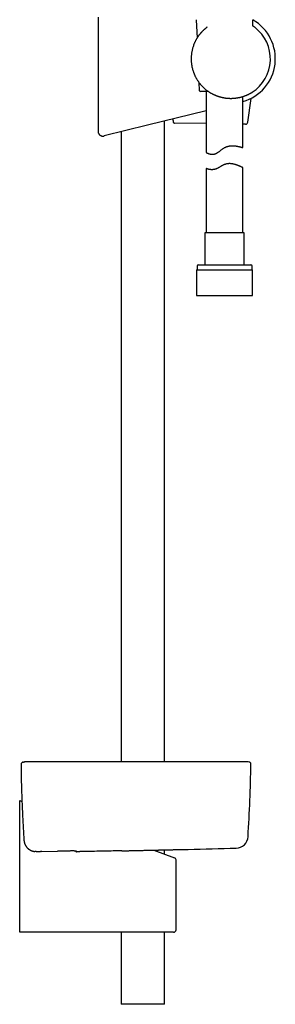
# Model space of a CAD drawing. Header units: millimetres. Extents: x 8 to 1233, y 12 to 1462.
# Tile 76 of 131: x 734 to 839, y 702 to 1106. Entities that reach past the tile are written whole.
import ezdxf

# ---------------------------------------------------------------- set-up
doc = ezdxf.new("R2010")
doc.units = ezdxf.units.MM

msp = doc.modelspace()

# ---------------------------------------------------------------- linework, layer by layer
at = {"color": 7, "linetype": 'Continuous', "lineweight": 30}
for p, q in [((766.21, 1106.72), (766.21, 1060.01)), ((806.47, 1105.74), (806.8, 1098.18)), ((810.98, 1102.7), (810.97, 1102.69)), ((829.62, 1103.21), (829.73, 1105.74)), ((829.73, 1103.14), (829.69, 1103.16)), ((807.59, 1080.01), (807.73, 1076.74)), ((808.59, 1078.8), (808.59, 1078.8)), ((811.52, 1076.26), (808.23, 1076.26)), ((810.6, 1076.26), (810.6, 1051.28)), ((825.6, 1053.31), (825.6, 1074.25)), ((827.66, 1063.76), (828.93, 1073.48)), ((810.6, 1068.45), (786.47, 1062.47)), ((786.47, 1062.47), (768.69, 1058.07)), ((793.5, 801.52), (793.5, 1064.21)), ((796.97, 1064.37), (797.06, 1065.09)), ((810.6, 1063.15), (797.51, 1063.37)), ((826.65, 1062.89), (825.6, 1062.91)), ((766.21, 1060.01), (766.21, 1060.01)), ((775.7, 1059.81), (775.7, 801.52)), ((810.6, 1044.69), (810.6, 1018.38)), ((825.6, 1018.38), (825.6, 1045.06)), ((810.05, 1018.38), (810.05, 1005.26)), ((826.15, 1018.38), (810.05, 1018.38)), ((826.15, 1005.26), (826.15, 1018.38)), ((807.3, 1005.26), (828.9, 1005.26)), ((806.63, 1003.26), (806.63, 992.76)), ((806.63, 1003.26), (829.58, 1003.26)), ((806.8, 1004.76), (806.8, 1003.26)), ((829.4, 1003.26), (829.4, 1004.76)), ((829.58, 992.76), (829.58, 1003.26)), ((806.63, 992.76), (829.58, 992.76)), ((736.13, 801.52), (736.05, 801.52)), ((736.17, 801.52), (736.13, 801.52)), ((736.4, 801.52), (736.18, 801.52)), ((734.69, 795.42), (734.69, 795.42)), ((734.08, 785.68), (735.01, 785.34)), ((734.08, 784.65), (734.08, 785.68)), ((734.08, 732.68), (734.08, 784.65)), ((735.82, 769.47), (735.82, 769.47)), ((735.82, 769.44), (735.82, 769.43)), ((740.89, 764.78), (740.88, 764.78)), ((740.89, 764.78), (742.64, 764.81)), ((743.2, 764.82), (742.64, 764.81)), ((743.21, 764.82), (749.6, 764.94)), ((776, 765.09), (775.97, 765.09)), ((789.08, 765.38), (797.52, 762.26)), ((792.46, 765.46), (792.83, 765.47)), ((793.5, 763.75), (793.5, 765.48)), ((803.05, 765.69), (803.09, 765.69)), ((798.18, 732.68), (798.18, 761.33)), ((734.08, 731.68), (734.08, 732.68)), ((785.96, 731.68), (734.08, 731.68)), ((775.7, 731.68), (775.7, 702.18)), ((797.18, 731.68), (785.96, 731.68)), ((793.5, 702.18), (793.5, 731.68)), ((784.6, 702.18), (775.7, 702.18)), ((793.5, 702.18), (784.6, 702.18))]:
    msp.add_line(p, q, dxfattribs=at)
for centre, radius, start, end in [((820.58, 1089.78), 18.32, 285.9246, 60.0321), ((820.6, 1089.68), 16.27, 302.8225, 52.1725), ((808.23, 1076.76), 0.5, 182.4813, 270), ((826.67, 1063.89), 1, 269.0677, 352.5449), ((807.3, 1004.76), 0.5, 90, 180), ((828.9, 1004.76), 0.5, 0, 90), ((735.49, 800.65), 0.8, 102.4493, 118.0618), ((827.4, 797.52), 4, 77.5538, 90.1957), ((129.01, 813.45), 700, 356.5145, 358.95106), ((828.09, 800.65), 0.8, 358.9511, 46.8037), ((822.72, 771.19), 5, 271.5163, 356.5144), ((757.43, 765.53), 0.8, 218.7334, 264.2549), ((803.04, 772.69), 7, 271.2744, 271.3918), ((584.6, 9763.04), 9000, 271.391821, 271.516945), ((797.18, 761.33), 1, 0.0661, 69.742), ((797.18, 732.68), 1, 270, 0)]:
    msp.add_arc(centre, radius, start, end, dxfattribs=at)
for points, knots in [([(810.98, 1102.69), (810.94, 1102.67), (810.84, 1102.6), (810.68, 1102.48), (810.5, 1102.33), (810.31, 1102.18), (810.12, 1102.03), (809.93, 1101.86), (809.73, 1101.69), (809.54, 1101.52), (809.34, 1101.33), (809.15, 1101.14), (808.95, 1100.94), (808.75, 1100.74), (808.56, 1100.53), (808.36, 1100.31), (808.17, 1100.08), (807.98, 1099.85), (807.79, 1099.61), (807.6, 1099.36), (807.41, 1099.11), (807.23, 1098.84), (807.06, 1098.59), (806.95, 1098.43), (806.91, 1098.35)], [0, 0, 0, 0, 0.024064, 0.065936, 0.108188, 0.150793, 0.193796, 0.237242, 0.28117, 0.325616, 0.37061, 0.416012, 0.46244, 0.509234, 0.556503, 0.604308, 0.652707, 0.701758, 0.751513, 0.802022, 0.853327, 0.905463, 0.958456, 1, 1, 1, 1]), ([(830.58, 1102.53), (830.58, 1102.54), (830.57, 1102.54), (830.54, 1102.57), (830.48, 1102.61), (830.41, 1102.66), (830.32, 1102.73), (830.22, 1102.8), (830.1, 1102.88), (829.98, 1102.97), (829.85, 1103.05), (829.77, 1103.11), (829.73, 1103.13)], [0, 0, 0, 0, 0.020431, 0.137924, 0.255418, 0.373927, 0.492438, 0.60076, 0.709083, 0.818064, 0.927047, 1, 1, 1, 1]), ([(806.91, 1098.35), (806.87, 1098.29), (806.76, 1098.12), (806.59, 1097.84), (806.41, 1097.52), (806.23, 1097.19), (806.06, 1096.86), (805.9, 1096.52), (805.77, 1096.24), (805.7, 1096.07), (805.68, 1096.01)], [0, 0, 0, 0, 0.08443, 0.225896, 0.367382, 0.508545, 0.649497, 0.790347, 0.931206, 1, 1, 1, 1]), ([(805.68, 1096.01), (805.67, 1096), (805.57, 1095.77), (805.4, 1095.32), (805.17, 1094.67), (804.97, 1094), (804.81, 1093.36), (804.68, 1092.74), (804.57, 1092.15), (804.49, 1091.54), (804.43, 1090.92), (804.4, 1090.3), (804.39, 1089.89), (804.39, 1089.68)], [0, 0, 0, 0, 0.0075636, 0.1141142, 0.2207624, 0.3274106, 0.4339612, 0.5261869, 0.6185393, 0.7136248, 0.8087103, 0.9043552, 1, 1, 1, 1]), ([(804.39, 1089.68), (804.39, 1089.52), (804.39, 1089.19), (804.42, 1088.63), (804.47, 1088.02), (804.55, 1087.35), (804.66, 1086.69), (804.8, 1086.02), (804.97, 1085.35), (805.17, 1084.69), (805.32, 1084.24), (805.41, 1084.02), (805.42, 1084.01)], [0, 0, 0, 0, 0.08522, 0.17052, 0.286708, 0.402997, 0.519286, 0.635475, 0.755037, 0.874708, 0.99438, 1, 1, 1, 1]), ([(805.42, 1084.01), (805.42, 1084), (805.46, 1083.87), (805.56, 1083.63), (805.7, 1083.29), (805.85, 1082.95), (806.01, 1082.61), (806.18, 1082.27), (806.35, 1081.94), (806.54, 1081.62), (806.73, 1081.3), (806.92, 1080.98), (807.13, 1080.66), (807.34, 1080.36), (807.56, 1080.05), (807.78, 1079.75), (808.02, 1079.46), (808.26, 1079.17), (808.45, 1078.95), (808.56, 1078.83), (808.59, 1078.8)], [0, 0, 0, 0, 0.003836, 0.064632, 0.125737, 0.186998, 0.248247, 0.30929, 0.369962, 0.430573, 0.491592, 0.55256, 0.613524, 0.674522, 0.735594, 0.796858, 0.85786, 0.918983, 0.980244, 1, 1, 1, 1]), ([(808.59, 1078.8), (808.72, 1078.66), (808.98, 1078.37), (809.4, 1077.96), (809.83, 1077.56), (810.25, 1077.2), (810.66, 1076.88), (811.04, 1076.59), (811.3, 1076.41), (811.43, 1076.32), (811.43, 1076.32)], [0, 0, 0, 0, 0.153259, 0.306513, 0.461192, 0.615864, 0.743845, 0.871894, 0.99986, 1, 1, 1, 1]), ([(811.48, 1076.29), (811.5, 1076.27), (811.6, 1076.21), (811.78, 1076.09), (812.01, 1075.95), (812.23, 1075.81), (812.45, 1075.69), (812.58, 1075.61), (812.65, 1075.58)], [0, 0, 0, 0, 0.0658992, 0.2628342, 0.4571282, 0.6490258, 0.8368504, 1, 1, 1, 1]), ([(812.68, 1075.56), (812.68, 1075.56), (812.77, 1075.51), (812.95, 1075.41), (813.22, 1075.27), (813.5, 1075.13), (813.78, 1075), (814.06, 1074.88), (814.34, 1074.76), (814.62, 1074.64), (814.91, 1074.54), (815.19, 1074.43), (815.48, 1074.33), (815.77, 1074.24), (816.06, 1074.16), (816.35, 1074.08), (816.64, 1074), (816.93, 1073.93), (817.22, 1073.87), (817.51, 1073.81), (817.8, 1073.75), (818.09, 1073.7), (818.38, 1073.66), (818.67, 1073.62), (818.96, 1073.59), (819.25, 1073.56), (819.54, 1073.54), (819.82, 1073.52), (820.11, 1073.51), (820.4, 1073.5), (820.68, 1073.5), (820.96, 1073.5), (821.25, 1073.51), (821.53, 1073.52), (821.8, 1073.54), (822.08, 1073.56), (822.36, 1073.59), (822.63, 1073.62), (822.9, 1073.65), (823.17, 1073.69), (823.44, 1073.73), (823.71, 1073.78), (823.97, 1073.83), (824.23, 1073.89), (824.48, 1073.94), (824.73, 1074), (824.89, 1074.05), (824.97, 1074.07)], [0, 0, 0, 0, 0.000022, 0.025312, 0.050319, 0.075025, 0.099418, 0.123489, 0.147209, 0.171006, 0.194548, 0.217897, 0.241085, 0.264142, 0.287119, 0.30976, 0.332394, 0.354953, 0.377374, 0.3996, 0.421571, 0.44351, 0.465505, 0.487438, 0.50934, 0.531237, 0.553156, 0.575022, 0.596725, 0.618553, 0.640464, 0.662412, 0.684344, 0.706217, 0.728144, 0.750299, 0.772525, 0.794848, 0.817295, 0.839898, 0.862488, 0.885143, 0.908031, 0.931086, 0.954237, 0.977414, 1, 1, 1, 1]), ([(824.98, 1074.07), (825.04, 1074.09), (825.24, 1074.14), (825.55, 1074.23), (825.92, 1074.35), (826.28, 1074.48), (826.6, 1074.59), (826.89, 1074.71), (827.14, 1074.82), (827.39, 1074.92), (827.63, 1075.03), (827.86, 1075.14), (828.07, 1075.24), (828.27, 1075.34), (828.45, 1075.44), (828.61, 1075.52), (828.75, 1075.6), (828.88, 1075.68), (829, 1075.75), (829.1, 1075.81), (829.2, 1075.86), (829.28, 1075.91), (829.34, 1075.95), (829.39, 1075.98), (829.41, 1076), (829.42, 1076)], [0, 0, 0, 0, 0.025904, 0.078275, 0.130647, 0.183408, 0.23617, 0.280184, 0.324198, 0.368439, 0.412681, 0.45765, 0.502618, 0.547853, 0.593088, 0.633179, 0.673268, 0.713583, 0.753896, 0.794965, 0.836033, 0.87739, 0.918747, 0.959631, 1, 1, 1, 1]), ([(796.97, 1064.37), (796.97, 1064.33), (796.96, 1064.24), (796.96, 1064.1), (796.98, 1063.97), (797.01, 1063.84), (797.05, 1063.73), (797.1, 1063.63), (797.17, 1063.54), (797.25, 1063.46), (797.34, 1063.4), (797.43, 1063.37), (797.49, 1063.37), (797.51, 1063.37)], [0, 0, 0, 0, 0.0813, 0.165088, 0.246376, 0.329893, 0.414152, 0.500263, 0.597624, 0.697042, 0.811544, 0.928647, 1, 1, 1, 1]), ([(766.21, 1060.01), (766.21, 1059.94), (766.22, 1059.79), (766.26, 1059.56), (766.32, 1059.35), (766.41, 1059.14), (766.52, 1058.94), (766.65, 1058.76), (766.8, 1058.59), (766.96, 1058.44), (767.15, 1058.31), (767.35, 1058.2), (767.55, 1058.12), (767.77, 1058.06), (767.99, 1058.02), (768.22, 1058.01), (768.43, 1058.02), (768.58, 1058.04), (768.66, 1058.06), (768.69, 1058.07)], [0, 0, 0, 0, 0.0619429, 0.1240834, 0.1860264, 0.2479693, 0.3101098, 0.3720527, 0.4339958, 0.4961364, 0.5580794, 0.6200232, 0.6821646, 0.7441084, 0.8060532, 0.8681956, 0.9301405, 0.9776963, 1, 1, 1, 1]), ([(810.6, 1051.28), (810.6, 1051.27), (810.6, 1051.27), (810.62, 1051.26), (810.65, 1051.25), (810.69, 1051.23), (810.75, 1051.2), (810.82, 1051.17), (810.89, 1051.13), (810.98, 1051.09), (811.08, 1051.04), (811.19, 1050.99), (811.32, 1050.95), (811.45, 1050.9), (811.59, 1050.84), (811.75, 1050.79), (811.91, 1050.75), (812.11, 1050.69), (812.36, 1050.64), (812.61, 1050.61), (812.81, 1050.59), (812.98, 1050.58), (813.15, 1050.58), (813.35, 1050.58), (813.58, 1050.61), (813.85, 1050.65), (814.13, 1050.72), (814.42, 1050.82), (814.69, 1050.95), (814.97, 1051.09), (815.24, 1051.26), (815.53, 1051.45), (815.83, 1051.66), (816.13, 1051.9), (816.44, 1052.14), (816.76, 1052.38), (817.07, 1052.63), (817.4, 1052.87), (817.74, 1053.1), (818.09, 1053.31), (818.41, 1053.47), (818.67, 1053.58), (818.87, 1053.66), (819.07, 1053.74), (819.28, 1053.8), (819.49, 1053.86), (819.77, 1053.93), (820.12, 1053.99), (820.53, 1054.04), (820.93, 1054.07), (821.29, 1054.07), (821.59, 1054.07), (821.84, 1054.05), (822.08, 1054.04), (822.32, 1054.01), (822.56, 1053.99), (822.79, 1053.96), (823.02, 1053.92), (823.23, 1053.88), (823.44, 1053.85), (823.64, 1053.81), (823.83, 1053.77), (824.01, 1053.73), (824.18, 1053.69), (824.35, 1053.65), (824.51, 1053.61), (824.66, 1053.57), (824.81, 1053.53), (824.94, 1053.5), (825.06, 1053.46), (825.18, 1053.43), (825.28, 1053.4), (825.37, 1053.38), (825.44, 1053.36), (825.5, 1053.34), (825.54, 1053.33), (825.58, 1053.32), (825.6, 1053.31), (825.6, 1053.31), (825.6, 1053.31), (825.6, 1053.31)], [0, 0, 0, 0, 0.012126, 0.024251, 0.036474, 0.048697, 0.061217, 0.073737, 0.086353, 0.098969, 0.111091, 0.123214, 0.135412, 0.147611, 0.160038, 0.172464, 0.184972, 0.197479, 0.215538, 0.233675, 0.242891, 0.252105, 0.261386, 0.270665, 0.284292, 0.297999, 0.311991, 0.326099, 0.339729, 0.353452, 0.367401, 0.381404, 0.397612, 0.413823, 0.430143, 0.446465, 0.462995, 0.479523, 0.496208, 0.512888, 0.530274, 0.539037, 0.547801, 0.556783, 0.565766, 0.574825, 0.583884, 0.601269, 0.618775, 0.636623, 0.654575, 0.666155, 0.677735, 0.689402, 0.70107, 0.712985, 0.724901, 0.736895, 0.748888, 0.76068, 0.772472, 0.784332, 0.796193, 0.808268, 0.820342, 0.832491, 0.844639, 0.857501, 0.870362, 0.883316, 0.89627, 0.909525, 0.922779, 0.93614, 0.949501, 0.961951, 0.974402, 0.986943, 0.999484, 1, 1, 1, 1]), ([(825.6, 1045.06), (825.6, 1045.06), (825.6, 1045.05), (825.59, 1045.06), (825.57, 1045.07), (825.54, 1045.09), (825.49, 1045.11), (825.44, 1045.14), (825.37, 1045.17), (825.3, 1045.21), (825.21, 1045.25), (825.12, 1045.3), (825.01, 1045.35), (824.9, 1045.41), (824.78, 1045.47), (824.65, 1045.53), (824.5, 1045.59), (824.35, 1045.66), (824.19, 1045.74), (824.01, 1045.81), (823.82, 1045.89), (823.62, 1045.97), (823.42, 1046.05), (823.2, 1046.13), (822.97, 1046.22), (822.73, 1046.29), (822.43, 1046.39), (822.13, 1046.47), (821.83, 1046.54), (821.6, 1046.59), (821.37, 1046.63), (821.13, 1046.67), (820.88, 1046.7), (820.59, 1046.73), (820.25, 1046.75), (819.86, 1046.74), (819.46, 1046.71), (819.06, 1046.66), (818.66, 1046.57), (818.34, 1046.48), (818.08, 1046.38), (817.83, 1046.28), (817.53, 1046.14), (817.18, 1045.96), (816.86, 1045.78), (816.54, 1045.6), (816.22, 1045.41), (815.91, 1045.22), (815.59, 1045.04), (815.27, 1044.87), (814.99, 1044.74), (814.76, 1044.64), (814.58, 1044.56), (814.4, 1044.5), (814.22, 1044.44), (814.04, 1044.39), (813.86, 1044.35), (813.68, 1044.32), (813.44, 1044.28), (813.16, 1044.26), (812.84, 1044.25), (812.54, 1044.26), (812.28, 1044.28), (812.07, 1044.31), (811.89, 1044.34), (811.72, 1044.37), (811.56, 1044.41), (811.41, 1044.44), (811.28, 1044.48), (811.15, 1044.51), (811.04, 1044.55), (810.94, 1044.58), (810.85, 1044.61), (810.78, 1044.63), (810.71, 1044.65), (810.66, 1044.67), (810.63, 1044.68), (810.61, 1044.69), (810.6, 1044.69), (810.6, 1044.69)], [0, 0, 0, 0, 0.006646, 0.018222, 0.029798, 0.041456, 0.053115, 0.065028, 0.076942, 0.088941, 0.100939, 0.112549, 0.124159, 0.13584, 0.147522, 0.159415, 0.171308, 0.18327, 0.195231, 0.207981, 0.220731, 0.233559, 0.246386, 0.259453, 0.27252, 0.285673, 0.298825, 0.320407, 0.331258, 0.342108, 0.353159, 0.364211, 0.375346, 0.386481, 0.402981, 0.419577, 0.436505, 0.453563, 0.470068, 0.486708, 0.495229, 0.503752, 0.52091, 0.536235, 0.551562, 0.567, 0.582438, 0.598133, 0.613827, 0.629675, 0.645519, 0.654378, 0.663236, 0.672165, 0.681093, 0.690259, 0.699425, 0.708674, 0.717922, 0.735635, 0.753456, 0.77157, 0.789768, 0.802513, 0.815259, 0.828096, 0.840934, 0.854045, 0.867157, 0.880362, 0.893566, 0.906608, 0.91965, 0.93279, 0.94593, 0.95939, 0.972849, 0.986425, 1, 1, 1, 1]), ([(734.87, 801.16), (734.86, 801.14), (734.83, 801.11), (734.8, 801.06), (734.77, 801.01), (734.74, 800.95), (734.72, 800.91), (734.71, 800.86), (734.7, 800.82), (734.69, 800.79), (734.69, 800.76), (734.68, 800.74), (734.68, 800.71), (734.67, 800.66), (734.67, 800.6), (734.66, 800.54), (734.66, 800.46), (734.65, 800.38), (734.65, 800.29), (734.65, 800.2), (734.64, 800.1), (734.64, 799.99), (734.64, 799.87), (734.64, 799.75), (734.64, 799.63), (734.64, 799.49), (734.64, 799.36), (734.63, 799.21), (734.63, 799.06), (734.63, 798.9), (734.64, 798.74), (734.64, 798.57), (734.64, 798.4), (734.64, 798.22), (734.64, 798.03), (734.64, 797.85), (734.64, 797.65), (734.65, 797.45), (734.65, 797.25), (734.65, 797.05), (734.66, 796.84), (734.66, 796.63), (734.66, 796.42), (734.67, 796.21), (734.67, 796), (734.68, 795.78), (734.68, 795.59), (734.68, 795.47), (734.69, 795.42)], [0, 0, 0, 0, 0.007223, 0.016432, 0.025296, 0.033851, 0.042215, 0.050595, 0.059187, 0.068309, 0.074248, 0.079642, 0.094279, 0.111895, 0.137987, 0.169458, 0.198338, 0.225651, 0.254523, 0.282371, 0.309612, 0.336456, 0.363014, 0.389349, 0.4155, 0.441492, 0.467341, 0.493063, 0.518669, 0.544122, 0.569694, 0.595373, 0.621107, 0.646892, 0.672723, 0.698591, 0.724488, 0.750404, 0.776324, 0.802237, 0.82813, 0.853992, 0.879815, 0.905588, 0.931306, 0.956963, 0.982519, 1, 1, 1, 1]), ([(735.31, 801.43), (735.42, 801.45), (735.64, 801.49), (735.91, 801.52), (736.07, 801.52), (736.13, 801.52)], [0, 0, 0, 0, 0.399897, 0.802025, 1, 1, 1, 1]), ([(746.52, 801.52), (746.37, 801.52), (746.07, 801.52), (745.63, 801.52), (745.2, 801.52), (744.76, 801.52), (744.33, 801.52), (743.9, 801.52), (743.49, 801.52), (743.08, 801.52), (742.66, 801.52), (742.22, 801.52), (741.79, 801.52), (741.36, 801.52), (740.95, 801.52), (740.54, 801.52), (740.16, 801.52), (739.78, 801.52), (739.43, 801.52), (739.08, 801.52), (738.76, 801.52), (738.46, 801.52), (738.18, 801.52), (737.91, 801.52), (737.66, 801.52), (737.43, 801.52), (737.22, 801.52), (737.02, 801.52), (736.83, 801.52), (736.68, 801.52), (736.56, 801.52), (736.48, 801.52), (736.42, 801.52), (736.4, 801.52), (736.39, 801.52)], [0, 0, 0, 0, 0.028574, 0.056254, 0.083696, 0.111559, 0.140123, 0.16757, 0.194677, 0.221971, 0.249983, 0.28164, 0.312341, 0.342993, 0.374506, 0.406165, 0.437127, 0.468104, 0.499807, 0.531359, 0.562013, 0.592676, 0.624254, 0.655976, 0.686947, 0.717891, 0.749529, 0.785902, 0.821561, 0.85681, 0.891964, 0.927337, 0.963246, 1, 1, 1, 1]), ([(816.07, 801.52), (815.61, 801.52), (814.68, 801.52), (813.32, 801.52), (811.98, 801.52), (810.67, 801.52), (809.38, 801.52), (808.16, 801.52), (806.98, 801.52), (805.85, 801.52), (804.75, 801.52), (803.67, 801.52), (802.59, 801.52), (801.49, 801.52), (800.38, 801.52), (799.31, 801.52), (798.27, 801.52), (797.26, 801.52), (796.28, 801.52), (795.33, 801.52), (794.42, 801.52), (793.54, 801.52), (792.7, 801.52), (791.88, 801.52), (791.1, 801.52), (790.35, 801.52), (789.64, 801.52), (788.95, 801.52), (788.32, 801.52), (787.74, 801.52), (787.21, 801.52), (786.71, 801.52), (786.21, 801.52), (785.69, 801.52), (785.16, 801.52), (784.58, 801.52), (783.97, 801.52), (783.31, 801.52), (782.63, 801.52), (781.92, 801.52), (781.17, 801.52), (780.42, 801.52), (779.65, 801.52), (778.87, 801.52), (778.06, 801.52), (777.22, 801.52), (776.33, 801.52), (775.37, 801.52), (774.35, 801.52), (773.29, 801.52), (772.2, 801.52), (771.08, 801.52), (769.92, 801.52), (768.73, 801.52), (767.51, 801.52), (766.26, 801.52), (764.97, 801.52), (763.66, 801.52), (762.31, 801.52), (760.92, 801.52), (759.5, 801.52), (758.06, 801.52), (756.55, 801.52), (754.98, 801.52), (753.36, 801.52), (751.7, 801.52), (750.01, 801.52), (748.28, 801.52), (747.11, 801.52), (746.52, 801.52)], [0, 0, 0, 0, 0.020117, 0.039811, 0.059082, 0.077929, 0.096353, 0.114353, 0.130937, 0.147144, 0.162976, 0.178431, 0.19351, 0.209895, 0.225811, 0.241258, 0.256238, 0.270748, 0.28479, 0.298364, 0.311469, 0.324105, 0.336273, 0.347973, 0.359204, 0.369966, 0.38026, 0.390086, 0.399443, 0.407447, 0.415072, 0.42232, 0.429334, 0.43667, 0.444386, 0.452482, 0.461462, 0.470867, 0.480697, 0.490951, 0.50163, 0.512735, 0.523593, 0.534829, 0.546443, 0.558435, 0.570804, 0.585055, 0.599776, 0.614968, 0.63063, 0.646763, 0.663366, 0.680439, 0.697983, 0.715998, 0.734483, 0.753438, 0.772865, 0.792761, 0.813129, 0.833967, 0.855276, 0.878105, 0.90145, 0.925312, 0.949691, 0.974587, 1, 1, 1, 1]), ([(826.21, 801.52), (826.2, 801.52), (826.19, 801.52), (826.16, 801.52), (826.12, 801.52), (826.07, 801.52), (826, 801.52), (825.93, 801.52), (825.85, 801.52), (825.75, 801.52), (825.64, 801.52), (825.52, 801.52), (825.4, 801.52), (825.27, 801.52), (825.13, 801.52), (824.97, 801.52), (824.8, 801.52), (824.63, 801.52), (824.45, 801.52), (824.29, 801.52), (824.14, 801.52), (823.99, 801.52), (823.85, 801.52), (823.69, 801.52), (823.51, 801.52), (823.3, 801.52), (823.06, 801.52), (822.81, 801.52), (822.55, 801.52), (822.3, 801.52), (822.04, 801.52), (821.76, 801.52), (821.46, 801.52), (821.14, 801.52), (820.82, 801.52), (820.48, 801.52), (820.13, 801.52), (819.74, 801.52), (819.35, 801.52), (818.95, 801.52), (818.57, 801.52), (818.19, 801.52), (817.8, 801.52), (817.39, 801.52), (816.97, 801.52), (816.53, 801.52), (816.23, 801.52), (816.07, 801.52)], [0, 0, 0, 0, 0.024992, 0.048625, 0.07134, 0.093521, 0.115489, 0.137266, 0.158005, 0.18106, 0.203216, 0.224753, 0.245886, 0.266327, 0.285384, 0.309225, 0.33147, 0.352453, 0.372374, 0.390908, 0.407283, 0.422006, 0.436078, 0.451565, 0.468972, 0.488204, 0.509369, 0.531629, 0.554966, 0.574273, 0.594688, 0.616517, 0.639757, 0.663461, 0.686475, 0.710326, 0.735363, 0.761844, 0.788925, 0.816479, 0.840555, 0.865144, 0.890348, 0.916289, 0.943105, 0.970951, 1, 1, 1, 1]), ([(827.39, 801.52), (827.39, 801.52), (827.39, 801.52), (827.39, 801.52), (827.38, 801.52), (827.38, 801.52), (827.38, 801.52), (827.38, 801.52), (827.37, 801.52), (827.37, 801.52), (827.37, 801.52), (827.36, 801.52), (827.36, 801.52), (827.35, 801.52), (827.35, 801.52), (827.34, 801.52), (827.34, 801.52), (827.33, 801.52), (827.33, 801.52), (827.32, 801.52), (827.31, 801.52), (827.31, 801.52), (827.3, 801.52), (827.29, 801.52), (827.29, 801.52), (827.28, 801.52), (827.28, 801.52), (827.27, 801.52), (827.26, 801.52), (827.26, 801.52), (827.25, 801.52), (827.24, 801.52), (827.24, 801.52), (827.23, 801.52), (827.22, 801.52), (827.22, 801.52), (827.21, 801.52), (827.21, 801.52), (827.2, 801.52), (827.2, 801.52), (827.19, 801.52), (827.18, 801.52), (827.17, 801.52), (827.15, 801.52), (827.13, 801.52), (827.11, 801.52), (827.09, 801.52), (827.07, 801.52), (827.05, 801.52), (827.02, 801.52), (826.99, 801.52), (826.95, 801.52), (826.92, 801.52), (826.88, 801.52), (826.84, 801.52), (826.81, 801.52), (826.77, 801.52), (826.74, 801.52), (826.71, 801.52), (826.7, 801.52), (826.69, 801.52), (826.68, 801.52), (826.66, 801.52), (826.65, 801.52), (826.64, 801.52), (826.63, 801.52), (826.61, 801.52), (826.6, 801.52), (826.58, 801.52), (826.57, 801.52), (826.55, 801.52), (826.53, 801.52), (826.52, 801.52), (826.5, 801.52), (826.48, 801.52), (826.46, 801.52), (826.43, 801.52), (826.41, 801.52), (826.39, 801.52), (826.36, 801.52), (826.34, 801.52), (826.31, 801.52), (826.29, 801.52), (826.26, 801.52), (826.23, 801.52), (826.21, 801.52), (826.21, 801.52)], [0, 0, 0, 0, 0.016413, 0.032647, 0.048568, 0.064176, 0.079471, 0.093604, 0.107459, 0.121036, 0.134334, 0.147354, 0.160095, 0.172558, 0.184742, 0.196648, 0.208275, 0.219424, 0.230304, 0.240915, 0.251258, 0.261513, 0.27149, 0.281188, 0.290608, 0.299749, 0.308456, 0.316894, 0.325064, 0.332965, 0.342022, 0.350697, 0.358992, 0.366906, 0.37444, 0.381593, 0.387409, 0.392946, 0.398205, 0.403244, 0.408288, 0.418276, 0.428369, 0.446655, 0.465276, 0.482186, 0.499364, 0.51681, 0.534514, 0.557723, 0.581208, 0.604969, 0.629006, 0.653315, 0.677131, 0.700682, 0.723966, 0.746983, 0.754147, 0.761284, 0.768396, 0.775496, 0.781309, 0.787435, 0.793874, 0.800626, 0.807837, 0.815375, 0.823238, 0.831427, 0.839941, 0.848781, 0.857947, 0.867438, 0.877256, 0.887398, 0.897867, 0.908661, 0.919781, 0.931227, 0.942005, 0.953056, 0.964382, 0.975981, 0.987854, 1, 1, 1, 1]), ([(828.64, 801.23), (828.61, 801.26), (828.54, 801.31), (828.42, 801.38), (828.32, 801.41), (828.26, 801.43)], [0, 0, 0, 0, 0.294917, 0.597543, 1, 1, 1, 1]), ([(734.69, 795.24), (734.69, 795.12), (734.72, 794.19), (734.77, 792.43), (734.84, 789.98), (734.93, 787.52), (735.02, 785.07), (735.12, 782.61), (735.23, 780.16), (735.35, 777.7), (735.48, 775.25), (735.62, 772.8), (735.73, 770.87), (735.8, 769.76), (735.82, 769.47)], [0, 0, 0, 0, 0.0138455, 0.1088585, 0.2040267, 0.2992914, 0.3945922, 0.4898497, 0.5850046, 0.6801552, 0.7754082, 0.8707077, 0.9659812, 1, 1, 1, 1]), ([(735.82, 769.42), (735.82, 769.4), (735.83, 769.31), (735.85, 769.16), (735.88, 768.95), (735.91, 768.75), (735.96, 768.55), (736.02, 768.34), (736.08, 768.15), (736.15, 767.95), (736.23, 767.76), (736.32, 767.57), (736.42, 767.39), (736.52, 767.21), (736.63, 767.03), (736.75, 766.86), (736.87, 766.69), (737, 766.53), (737.14, 766.38), (737.28, 766.23), (737.43, 766.09), (737.59, 765.95), (737.75, 765.82), (737.92, 765.69), (738.09, 765.58), (738.27, 765.47), (738.45, 765.37), (738.63, 765.27), (738.82, 765.19), (739.02, 765.11), (739.21, 765.04), (739.41, 764.98), (739.61, 764.92), (739.81, 764.88), (740.02, 764.84), (740.19, 764.82), (740.29, 764.81), (740.32, 764.8)], [0, 0, 0, 0, 0.007402, 0.037078, 0.066664, 0.096387, 0.126162, 0.155879, 0.185464, 0.214925, 0.244494, 0.274232, 0.304045, 0.333808, 0.363374, 0.392727, 0.422427, 0.45205, 0.48166, 0.511307, 0.541049, 0.570789, 0.600401, 0.629936, 0.659451, 0.688993, 0.71862, 0.748515, 0.777968, 0.807607, 0.837344, 0.867075, 0.896694, 0.926142, 0.955612, 0.985276, 1, 1, 1, 1]), ([(740.88, 764.78), (740.74, 764.78), (740.55, 764.78), (740.37, 764.8), (740.32, 764.81)], [0, 0, 0, 0, 0.754648, 1, 1, 1, 1]), ([(756.37, 765.03), (756.33, 765.03), (756.21, 765.03), (755.97, 765.03), (755.65, 765.02), (755.29, 765.02), (754.91, 765.02), (754.51, 765.01), (754.09, 765.01), (753.64, 765), (753.18, 764.99), (752.7, 764.99), (752.2, 764.98), (751.7, 764.97), (751.18, 764.96), (750.66, 764.95), (750.13, 764.94), (749.78, 764.94), (749.6, 764.94)], [0, 0, 0, 0, 0.026431, 0.091198, 0.156186, 0.22125, 0.286238, 0.351004, 0.415737, 0.48069, 0.545719, 0.610673, 0.675406, 0.740177, 0.805169, 0.870236, 0.935229, 1, 1, 1, 1]), ([(756.36, 765.03), (756.4, 765.03), (756.49, 765.03), (756.61, 765.03), (756.72, 765.03), (756.8, 765.03), (756.84, 765.03), (756.84, 765.03)], [0, 0, 0, 0, 0.231505, 0.467436, 0.703956, 0.940385, 1, 1, 1, 1]), ([(756.84, 765.03), (756.87, 765.03), (756.92, 765.03), (757, 765.03), (757.08, 765.03), (757.15, 765.03), (757.21, 765.03), (757.26, 765.02), (757.3, 765.02), (757.33, 765.02), (757.34, 765.02), (757.35, 765.02), (757.35, 765.02), (757.35, 765.02)], [0, 0, 0, 0, 0.082432, 0.192344, 0.301716, 0.410378, 0.518038, 0.62419, 0.727898, 0.81543, 0.894878, 0.964129, 1, 1, 1, 1]), ([(757.35, 764.73), (757.36, 764.73), (757.37, 764.73), (757.38, 764.73), (757.4, 764.73), (757.41, 764.73), (757.43, 764.73), (757.44, 764.73), (757.47, 764.73), (757.49, 764.73), (757.51, 764.73), (757.51, 764.73)], [0, 0, 0, 0, 0.016574, 0.070718, 0.13222, 0.206874, 0.30306, 0.436322, 0.650779, 0.915806, 1, 1, 1, 1]), ([(760.5, 764.78), (760.41, 764.78), (760.22, 764.77), (759.94, 764.77), (759.67, 764.76), (759.4, 764.76), (759.15, 764.75), (758.91, 764.75), (758.68, 764.74), (758.47, 764.74), (758.27, 764.74), (758.09, 764.73), (757.94, 764.73), (757.8, 764.73), (757.69, 764.73), (757.59, 764.73), (757.54, 764.73), (757.52, 764.73), (757.52, 764.73)], [0, 0, 0, 0, 0.066178, 0.132591, 0.199007, 0.26519, 0.331376, 0.397799, 0.464232, 0.530433, 0.596995, 0.663809, 0.730643, 0.797232, 0.862275, 0.92753, 0.992775, 1, 1, 1, 1]), ([(775.97, 765.09), (774.8, 765.07), (772.45, 765.02), (768.7, 764.94), (764.71, 764.86), (761.91, 764.81), (760.5, 764.78)], [0, 0, 0, 0, 0.22788, 0.455764, 0.727879, 1, 1, 1, 1]), ([(776, 765.09), (776.09, 765.09), (776.3, 765.1), (776.64, 765.11), (777, 765.11), (777.37, 765.12), (777.73, 765.13), (778.1, 765.14), (778.47, 765.15), (778.72, 765.15), (778.84, 765.15)], [0, 0, 0, 0, 0.10189, 0.231782, 0.361708, 0.491119, 0.620053, 0.748593, 0.876824, 1, 1, 1, 1]), ([(778.84, 765.15), (779.01, 765.16), (779.43, 765.17), (779.97, 765.18), (780.35, 765.19), (780.46, 765.19)], [0, 0, 0, 0, 0.320885, 0.784548, 1, 1, 1, 1]), ([(780.47, 765.19), (780.57, 765.19), (780.79, 765.2), (781.15, 765.21), (781.54, 765.21), (781.94, 765.22), (782.34, 765.23), (782.74, 765.24), (783.14, 765.25), (783.54, 765.26), (783.93, 765.27), (784.18, 765.27), (784.3, 765.28)], [0, 0, 0, 0, 0.078464, 0.181215, 0.284226, 0.387563, 0.491294, 0.595367, 0.69931, 0.802797, 0.905937, 1, 1, 1, 1]), ([(784.3, 765.28), (784.44, 765.28), (784.84, 765.29), (785.5, 765.3), (786.28, 765.32), (786.96, 765.34), (787.36, 765.34), (787.51, 765.35)], [0, 0, 0, 0, 0.132539, 0.37151, 0.615679, 0.859848, 1, 1, 1, 1]), ([(787.51, 765.35), (787.64, 765.35), (787.9, 765.36), (788.29, 765.36), (788.69, 765.37), (789.08, 765.38), (789.47, 765.39), (789.85, 765.4), (790.24, 765.41), (790.62, 765.42), (790.99, 765.42), (791.36, 765.43), (791.73, 765.44), (792.1, 765.45), (792.34, 765.45), (792.46, 765.46)], [0, 0, 0, 0, 0.07569, 0.153028, 0.230667, 0.308436, 0.385972, 0.463225, 0.540241, 0.617069, 0.693754, 0.770344, 0.846886, 0.923425, 1, 1, 1, 1]), ([(792.82, 765.47), (792.94, 765.47), (793.18, 765.47), (793.53, 765.48), (793.88, 765.49), (794.22, 765.5), (794.57, 765.5), (794.91, 765.51), (795.24, 765.52), (795.56, 765.53), (795.78, 765.53), (795.88, 765.53)], [0, 0, 0, 0, 0.110552, 0.221348, 0.332455, 0.44394, 0.555842, 0.667738, 0.7792, 0.890292, 1, 1, 1, 1]), ([(795.88, 765.53), (795.88, 765.53), (795.99, 765.54), (796.2, 765.54), (796.4, 765.55), (796.49, 765.55)], [0, 0, 0, 0, 0.005493, 0.51538, 1, 1, 1, 1]), ([(795.89, 765.53), (796.01, 765.54), (796.34, 765.54), (796.86, 765.56), (797.44, 765.57), (797.91, 765.58), (798.17, 765.58), (798.26, 765.59)], [0, 0, 0, 0, 0.147533, 0.387812, 0.633321, 0.87883, 1, 1, 1, 1]), ([(797.72, 765.57), (797.8, 765.58), (797.98, 765.58), (798.15, 765.58), (798.24, 765.59), (798.24, 765.59)], [0, 0, 0, 0, 0.465567, 0.992943, 1, 1, 1, 1]), ([(798.25, 765.59), (798.34, 765.59), (798.52, 765.59), (798.77, 765.6), (799.03, 765.6), (799.28, 765.61), (799.52, 765.61), (799.68, 765.62), (799.75, 765.62)], [0, 0, 0, 0, 0.160282, 0.329258, 0.498821, 0.668839, 0.838819, 1, 1, 1, 1]), ([(799.76, 765.62), (799.85, 765.62), (800.09, 765.63), (800.46, 765.64), (800.88, 765.64), (801.21, 765.65), (801.4, 765.66), (801.47, 765.66)], [0, 0, 0, 0, 0.129603, 0.3694845, 0.6093659, 0.855102, 1, 1, 1, 1]), ([(799.76, 765.62), (799.76, 765.62), (799.84, 765.62), (799.98, 765.62), (800.12, 765.63), (800.19, 765.63)], [0, 0, 0, 0, 0.013834, 0.53678, 1, 1, 1, 1]), ([(801.46, 765.66), (801.49, 765.66), (801.57, 765.66), (801.71, 765.66), (801.86, 765.67), (802.01, 765.67), (802.14, 765.67), (802.27, 765.68), (802.4, 765.68), (802.51, 765.68), (802.61, 765.68), (802.71, 765.69), (802.79, 765.69), (802.84, 765.69), (802.86, 765.69)], [0, 0, 0, 0, 0.045308, 0.1324, 0.219759, 0.307445, 0.39552, 0.483757, 0.571486, 0.658946, 0.746184, 0.833244, 0.920172, 1, 1, 1, 1]), ([(802.87, 765.69), (802.89, 765.69), (802.94, 765.69), (803, 765.69), (803.04, 765.69), (803.05, 765.69)], [0, 0, 0, 0, 0.33563, 0.671266, 1, 1, 1, 1]), ([(802.87, 765.69), (802.9, 765.69), (802.98, 765.69), (803.06, 765.69), (803.09, 765.69), (803.11, 765.69)], [0, 0, 0, 0, 0.260939, 0.729608, 1, 1, 1, 1]), ([(803.1, 765.69), (803.11, 765.69), (803.14, 765.69), (803.16, 765.7), (803.18, 765.7), (803.19, 765.7), (803.19, 765.7), (803.19, 765.7)], [0, 0, 0, 0, 0.2110613, 0.4257586, 0.6409822, 0.8568428, 1, 1, 1, 1])]:
    msp.add_open_spline(points, degree=3, knots=knots, dxfattribs=at)

doc.saveas('drawing.dxf')
